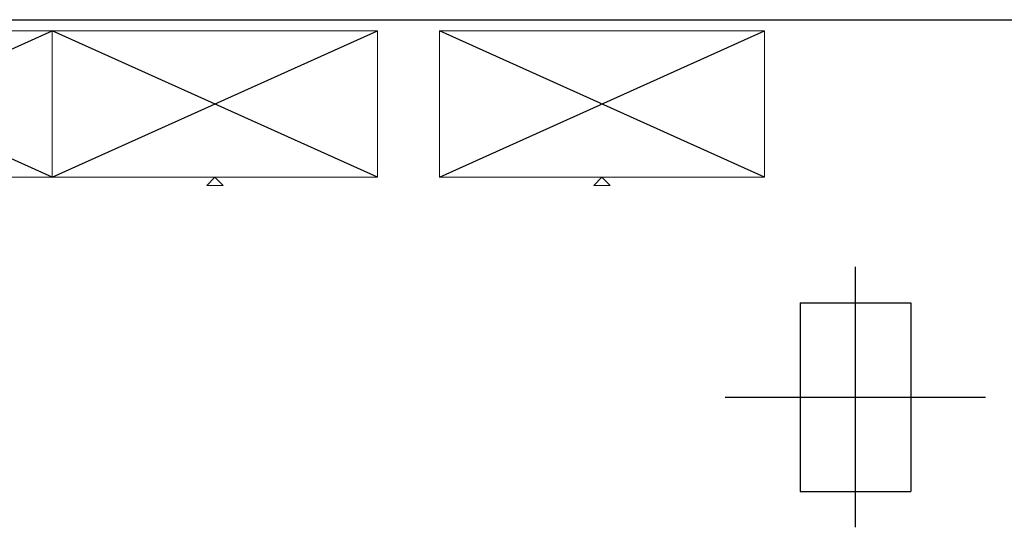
# Model space of a CAD drawing. Header units: metres. Extents: x -1 to 438, y -6 to 53.
# Tile 76 of 149: x 405.47 to 408.49, y 39.93 to 41.49. Entities that reach past the tile are written whole.
import ezdxf

# ---------------------------------------------------------------- set-up
doc = ezdxf.new("R2010")
doc.units = ezdxf.units.M
doc.linetypes.add('CONTINUA', pattern=[0])
doc.layers.add('PA MOBLES ACTUAL', color=7, linetype='CONTINUA', lineweight=25)
doc.layers.add('PA MURS ACTUAL', color=7, linetype='CONTINUA', lineweight=25)

msp = doc.modelspace()

# ---------------------------------------------------------------- linework, layer by layer
at = {"layer": 'PA MOBLES ACTUAL', "transparency": 33554687}
for p, q in [((405.5669, 41.0052), (404.5669, 41.4552)), ((404.5669, 41.0052), (405.5669, 41.4552)), ((406.5669, 41.0052), (405.5669, 41.4552)), ((405.5669, 41.0052), (406.5669, 41.4552)), ((407.7569, 41.0052), (406.7569, 41.4552)), ((406.7569, 41.0052), (407.7569, 41.4552))]:
    msp.add_line(p, q, dxfattribs=at)
at = {"layer": 'PA MOBLES ACTUAL', "color": 180, "linetype": 'CONTINUA', "lineweight": 13, "transparency": 33554687}
for points in [[(405.5669, 41.0052), (404.5669, 41.0052), (404.5669, 41.4552), (405.5669, 41.4552), (405.5669, 41.0052)], [(406.5669, 41.0052), (405.5669, 41.0052), (405.5669, 41.4552), (406.5669, 41.4552), (406.5669, 41.0052)], [(407.7569, 41.0052), (406.7569, 41.0052), (406.7569, 41.4552), (407.7569, 41.4552), (407.7569, 41.0052)], [(406.0669, 41.0052), (406.0919, 40.9802), (406.0419, 40.9802), (406.0669, 41.0052)], [(407.2569, 41.0052), (407.2819, 40.9802), (407.2319, 40.9802), (407.2569, 41.0052)]]:
    msp.add_lwpolyline(points, close=True, dxfattribs=at)
at = {"layer": 'PA MURS ACTUAL', "transparency": 33554687}
for p, q in [((404.3269, 41.4896), (411.2461, 41.4896)), ((407.866, 40.6196), (408.206, 40.6196)), ((407.866, 40.6196), (407.866, 40.0396)), ((408.206, 40.6196), (408.206, 40.0396)), ((407.866, 40.0396), (408.206, 40.0396))]:
    msp.add_line(p, q, dxfattribs=at)
at = {"layer": 'PA MURS ACTUAL', "color": 180, "linetype": 'CONTINUA', "transparency": 33554687}
for p, q in [((408.036, 39.9296), (408.036, 40.7296)), ((407.636, 40.3296), (408.436, 40.3296))]:
    msp.add_line(p, q, dxfattribs=at)

doc.saveas('drawing.dxf')
